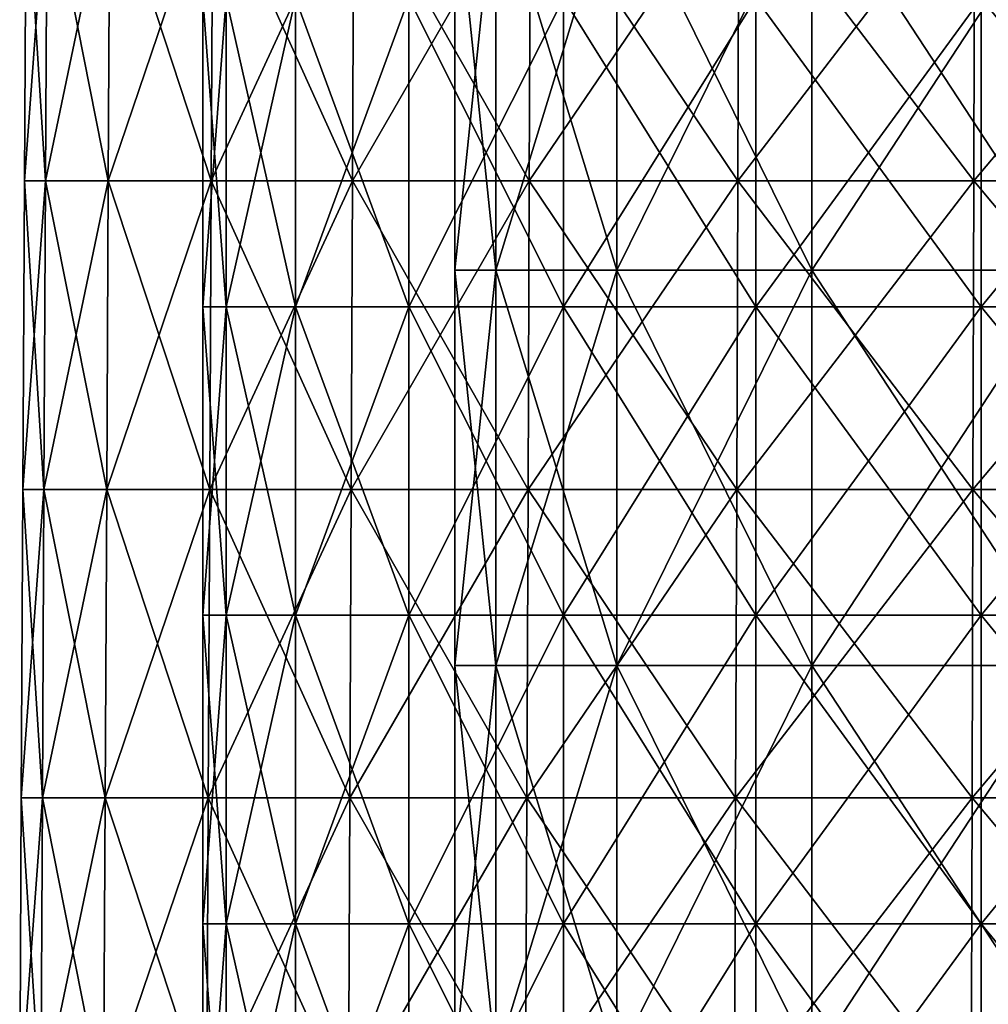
# Model space of a CAD drawing. Extents: x -65 to 803, y -691 to 80.
# Tile 107 of 256: x -49 to -26, y 29 to 52. Entities that reach past the tile are written whole.
import ezdxf

# ---------------------------------------------------------------- set-up
doc = ezdxf.new("R2010")
doc.units = 0
doc.header["$LTSCALE"] = 101.851852
for name, color, linetype in [('402', 7, 'CONTINUOUS'), ('408', 7, 'CONTINUOUS'), ('597', 7, 'CONTINUOUS')]:
    doc.layers.add(name, color=color, linetype=linetype)

msp = doc.modelspace()

# ---------------------------------------------------------------- linework, layer by layer
at = {"layer": '402', "color": 7, "linetype": 'CONTINUOUS'}
for points in [[(-44.446, 52.653, -7.04), (-45, 52.653), (-44.446, 45.298, -7.04), (-44.446, 52.653, -7.04)], [(-45, 52.653), (-44.446, 52.653, 7.04), (-45, 45.298), (-45, 52.653)], [(-44.446, 45.298, -7.04), (-45, 52.653), (-45, 45.298), (-44.446, 45.298, -7.04)], [(-45, 45.298), (-44.446, 52.653, 7.04), (-44.446, 45.298, 7.04), (-45, 45.298)], [(-42.798, 52.653, -13.906), (-44.446, 52.653, -7.04), (-42.798, 45.298, -13.906), (-42.798, 52.653, -13.906)], [(-42.798, 45.298, -13.906), (-44.446, 52.653, -7.04), (-44.446, 45.298, -7.04), (-42.798, 45.298, -13.906)], [(-44.446, 52.653, 7.04), (-42.798, 52.653, 13.906), (-44.446, 45.298, 7.04), (-44.446, 52.653, 7.04)], [(-44.446, 45.298, 7.04), (-42.798, 52.653, 13.906), (-42.798, 45.298, 13.906), (-44.446, 45.298, 7.04)], [(-40.095, 52.653, -20.43), (-42.798, 52.653, -13.906), (-40.095, 45.298, -20.43), (-40.095, 52.653, -20.43)], [(-40.095, 45.298, -20.43), (-42.798, 52.653, -13.906), (-42.798, 45.298, -13.906), (-40.095, 45.298, -20.43)], [(-42.798, 52.653, 13.906), (-40.095, 52.653, 20.43), (-42.798, 45.298, 13.906), (-42.798, 52.653, 13.906)], [(-42.798, 45.298, 13.906), (-40.095, 52.653, 20.43), (-40.095, 45.298, 20.43), (-42.798, 45.298, 13.906)], [(-36.406, 52.653, -26.45), (-40.095, 52.653, -20.43), (-36.406, 45.298, -26.45), (-36.406, 52.653, -26.45)], [(-36.406, 45.298, -26.45), (-40.095, 52.653, -20.43), (-40.095, 45.298, -20.43), (-36.406, 45.298, -26.45)], [(-40.095, 52.653, 20.43), (-36.406, 52.653, 26.45), (-40.095, 45.298, 20.43), (-40.095, 52.653, 20.43)], [(-40.095, 45.298, 20.43), (-36.406, 52.653, 26.45), (-36.406, 45.298, 26.45), (-40.095, 45.298, 20.43)], [(-31.82, 52.653, -31.82), (-36.406, 52.653, -26.45), (-31.82, 45.298, -31.82), (-31.82, 52.653, -31.82)], [(-31.82, 45.298, -31.82), (-36.406, 52.653, -26.45), (-36.406, 45.298, -26.45), (-31.82, 45.298, -31.82)], [(-36.406, 52.653, 26.45), (-31.82, 52.653, 31.82), (-36.406, 45.298, 26.45), (-36.406, 52.653, 26.45)], [(-36.406, 45.298, 26.45), (-31.82, 52.653, 31.82), (-31.82, 45.298, 31.82), (-36.406, 45.298, 26.45)], [(-26.45, 52.653, -36.406), (-31.82, 52.653, -31.82), (-26.45, 45.298, -36.406), (-26.45, 52.653, -36.406)], [(-26.45, 45.298, -36.406), (-31.82, 52.653, -31.82), (-31.82, 45.298, -31.82), (-26.45, 45.298, -36.406)], [(-31.82, 52.653, 31.82), (-26.45, 52.653, 36.406), (-31.82, 45.298, 31.82), (-31.82, 52.653, 31.82)], [(-31.82, 45.298, 31.82), (-26.45, 52.653, 36.406), (-26.45, 45.298, 36.406), (-31.82, 45.298, 31.82)], [(-20.43, 52.653, -40.095), (-26.45, 52.653, -36.406), (-20.43, 45.298, -40.095), (-20.43, 52.653, -40.095)], [(-20.43, 45.298, -40.095), (-26.45, 52.653, -36.406), (-26.45, 45.298, -36.406), (-20.43, 45.298, -40.095)], [(-26.45, 52.653, 36.406), (-20.43, 52.653, 40.095), (-26.45, 45.298, 36.406), (-26.45, 52.653, 36.406)], [(-26.45, 45.298, 36.406), (-20.43, 52.653, 40.095), (-20.43, 45.298, 40.095), (-26.45, 45.298, 36.406)], [(-44.446, 45.298, -7.04), (-45, 45.298), (-44.446, 37.943, -7.04), (-44.446, 45.298, -7.04)], [(-45, 45.298), (-44.446, 45.298, 7.04), (-45, 37.943), (-45, 45.298)], [(-44.446, 37.943, -7.04), (-45, 45.298), (-45, 37.943), (-44.446, 37.943, -7.04)], [(-45, 37.943), (-44.446, 45.298, 7.04), (-44.446, 37.943, 7.04), (-45, 37.943)], [(-42.798, 45.298, -13.906), (-44.446, 45.298, -7.04), (-42.798, 37.943, -13.906), (-42.798, 45.298, -13.906)], [(-42.798, 37.943, -13.906), (-44.446, 45.298, -7.04), (-44.446, 37.943, -7.04), (-42.798, 37.943, -13.906)], [(-44.446, 45.298, 7.04), (-42.798, 45.298, 13.906), (-44.446, 37.943, 7.04), (-44.446, 45.298, 7.04)], [(-44.446, 37.943, 7.04), (-42.798, 45.298, 13.906), (-42.798, 37.943, 13.906), (-44.446, 37.943, 7.04)], [(-40.095, 45.298, -20.43), (-42.798, 45.298, -13.906), (-40.095, 37.943, -20.43), (-40.095, 45.298, -20.43)], [(-40.095, 37.943, -20.43), (-42.798, 45.298, -13.906), (-42.798, 37.943, -13.906), (-40.095, 37.943, -20.43)], [(-42.798, 45.298, 13.906), (-40.095, 45.298, 20.43), (-42.798, 37.943, 13.906), (-42.798, 45.298, 13.906)], [(-42.798, 37.943, 13.906), (-40.095, 45.298, 20.43), (-40.095, 37.943, 20.43), (-42.798, 37.943, 13.906)], [(-36.406, 45.298, -26.45), (-40.095, 45.298, -20.43), (-36.406, 37.943, -26.45), (-36.406, 45.298, -26.45)], [(-36.406, 37.943, -26.45), (-40.095, 45.298, -20.43), (-40.095, 37.943, -20.43), (-36.406, 37.943, -26.45)], [(-40.095, 45.298, 20.43), (-36.406, 45.298, 26.45), (-40.095, 37.943, 20.43), (-40.095, 45.298, 20.43)], [(-40.095, 37.943, 20.43), (-36.406, 45.298, 26.45), (-36.406, 37.943, 26.45), (-40.095, 37.943, 20.43)], [(-31.82, 45.298, -31.82), (-36.406, 45.298, -26.45), (-31.82, 37.943, -31.82), (-31.82, 45.298, -31.82)], [(-31.82, 37.943, -31.82), (-36.406, 45.298, -26.45), (-36.406, 37.943, -26.45), (-31.82, 37.943, -31.82)], [(-36.406, 45.298, 26.45), (-31.82, 45.298, 31.82), (-36.406, 37.943, 26.45), (-36.406, 45.298, 26.45)], [(-36.406, 37.943, 26.45), (-31.82, 45.298, 31.82), (-31.82, 37.943, 31.82), (-36.406, 37.943, 26.45)], [(-26.45, 45.298, -36.406), (-31.82, 45.298, -31.82), (-26.45, 37.943, -36.406), (-26.45, 45.298, -36.406)], [(-26.45, 37.943, -36.406), (-31.82, 45.298, -31.82), (-31.82, 37.943, -31.82), (-26.45, 37.943, -36.406)], [(-31.82, 45.298, 31.82), (-26.45, 45.298, 36.406), (-31.82, 37.943, 31.82), (-31.82, 45.298, 31.82)], [(-31.82, 37.943, 31.82), (-26.45, 45.298, 36.406), (-26.45, 37.943, 36.406), (-31.82, 37.943, 31.82)], [(-20.43, 45.298, -40.095), (-26.45, 45.298, -36.406), (-20.43, 37.943, -40.095), (-20.43, 45.298, -40.095)], [(-20.43, 37.943, -40.095), (-26.45, 45.298, -36.406), (-26.45, 37.943, -36.406), (-20.43, 37.943, -40.095)], [(-26.45, 45.298, 36.406), (-20.43, 45.298, 40.095), (-26.45, 37.943, 36.406), (-26.45, 45.298, 36.406)], [(-26.45, 37.943, 36.406), (-20.43, 45.298, 40.095), (-20.43, 37.943, 40.095), (-26.45, 37.943, 36.406)], [(-44.446, 37.943, -7.04), (-45, 37.943), (-44.446, 30.588, -7.04), (-44.446, 37.943, -7.04)], [(-45, 37.943), (-44.446, 37.943, 7.04), (-45, 30.588), (-45, 37.943)], [(-44.446, 30.588, -7.04), (-45, 37.943), (-45, 30.588), (-44.446, 30.588, -7.04)], [(-45, 30.588), (-44.446, 37.943, 7.04), (-44.446, 30.588, 7.04), (-45, 30.588)], [(-42.798, 37.943, -13.906), (-44.446, 37.943, -7.04), (-42.798, 30.588, -13.906), (-42.798, 37.943, -13.906)], [(-42.798, 30.588, -13.906), (-44.446, 37.943, -7.04), (-44.446, 30.588, -7.04), (-42.798, 30.588, -13.906)], [(-44.446, 37.943, 7.04), (-42.798, 37.943, 13.906), (-44.446, 30.588, 7.04), (-44.446, 37.943, 7.04)], [(-44.446, 30.588, 7.04), (-42.798, 37.943, 13.906), (-42.798, 30.588, 13.906), (-44.446, 30.588, 7.04)], [(-40.095, 37.943, -20.43), (-42.798, 37.943, -13.906), (-40.095, 30.588, -20.43), (-40.095, 37.943, -20.43)], [(-40.095, 30.588, -20.43), (-42.798, 37.943, -13.906), (-42.798, 30.588, -13.906), (-40.095, 30.588, -20.43)], [(-42.798, 37.943, 13.906), (-40.095, 37.943, 20.43), (-42.798, 30.588, 13.906), (-42.798, 37.943, 13.906)], [(-42.798, 30.588, 13.906), (-40.095, 37.943, 20.43), (-40.095, 30.588, 20.43), (-42.798, 30.588, 13.906)], [(-36.406, 37.943, -26.45), (-40.095, 37.943, -20.43), (-36.406, 30.588, -26.45), (-36.406, 37.943, -26.45)], [(-36.406, 30.588, -26.45), (-40.095, 37.943, -20.43), (-40.095, 30.588, -20.43), (-36.406, 30.588, -26.45)], [(-40.095, 37.943, 20.43), (-36.406, 37.943, 26.45), (-40.095, 30.588, 20.43), (-40.095, 37.943, 20.43)], [(-40.095, 30.588, 20.43), (-36.406, 37.943, 26.45), (-36.406, 30.588, 26.45), (-40.095, 30.588, 20.43)], [(-31.82, 37.943, -31.82), (-36.406, 37.943, -26.45), (-31.82, 30.588, -31.82), (-31.82, 37.943, -31.82)], [(-31.82, 30.588, -31.82), (-36.406, 37.943, -26.45), (-36.406, 30.588, -26.45), (-31.82, 30.588, -31.82)], [(-36.406, 37.943, 26.45), (-31.82, 37.943, 31.82), (-36.406, 30.588, 26.45), (-36.406, 37.943, 26.45)], [(-36.406, 30.588, 26.45), (-31.82, 37.943, 31.82), (-31.82, 30.588, 31.82), (-36.406, 30.588, 26.45)], [(-26.45, 37.943, -36.406), (-31.82, 37.943, -31.82), (-26.45, 30.588, -36.406), (-26.45, 37.943, -36.406)], [(-26.45, 30.588, -36.406), (-31.82, 37.943, -31.82), (-31.82, 30.588, -31.82), (-26.45, 30.588, -36.406)], [(-31.82, 37.943, 31.82), (-26.45, 37.943, 36.406), (-31.82, 30.588, 31.82), (-31.82, 37.943, 31.82)], [(-31.82, 30.588, 31.82), (-26.45, 37.943, 36.406), (-26.45, 30.588, 36.406), (-31.82, 30.588, 31.82)], [(-20.43, 37.943, -40.095), (-26.45, 37.943, -36.406), (-20.43, 30.588, -40.095), (-20.43, 37.943, -40.095)], [(-20.43, 30.588, -40.095), (-26.45, 37.943, -36.406), (-26.45, 30.588, -36.406), (-20.43, 30.588, -40.095)], [(-26.45, 37.943, 36.406), (-20.43, 37.943, 40.095), (-26.45, 30.588, 36.406), (-26.45, 37.943, 36.406)], [(-26.45, 30.588, 36.406), (-20.43, 37.943, 40.095), (-20.43, 30.588, 40.095), (-26.45, 30.588, 36.406)], [(-44.446, 30.588, -7.04), (-45, 30.588), (-44.446, 23.233, -7.04), (-44.446, 30.588, -7.04)], [(-45, 30.588), (-44.446, 30.588, 7.04), (-45, 23.233), (-45, 30.588)], [(-44.446, 23.233, -7.04), (-45, 30.588), (-45, 23.233), (-44.446, 23.233, -7.04)], [(-45, 23.233), (-44.446, 30.588, 7.04), (-44.446, 23.233, 7.04), (-45, 23.233)], [(-42.798, 30.588, -13.906), (-44.446, 30.588, -7.04), (-42.798, 23.233, -13.906), (-42.798, 30.588, -13.906)], [(-42.798, 23.233, -13.906), (-44.446, 30.588, -7.04), (-44.446, 23.233, -7.04), (-42.798, 23.233, -13.906)], [(-44.446, 30.588, 7.04), (-42.798, 30.588, 13.906), (-44.446, 23.233, 7.04), (-44.446, 30.588, 7.04)], [(-44.446, 23.233, 7.04), (-42.798, 30.588, 13.906), (-42.798, 23.233, 13.906), (-44.446, 23.233, 7.04)], [(-40.095, 30.588, -20.43), (-42.798, 30.588, -13.906), (-40.095, 23.233, -20.43), (-40.095, 30.588, -20.43)], [(-40.095, 23.233, -20.43), (-42.798, 30.588, -13.906), (-42.798, 23.233, -13.906), (-40.095, 23.233, -20.43)], [(-42.798, 30.588, 13.906), (-40.095, 30.588, 20.43), (-42.798, 23.233, 13.906), (-42.798, 30.588, 13.906)], [(-42.798, 23.233, 13.906), (-40.095, 30.588, 20.43), (-40.095, 23.233, 20.43), (-42.798, 23.233, 13.906)], [(-36.406, 30.588, -26.45), (-40.095, 30.588, -20.43), (-36.406, 23.233, -26.45), (-36.406, 30.588, -26.45)], [(-36.406, 23.233, -26.45), (-40.095, 30.588, -20.43), (-40.095, 23.233, -20.43), (-36.406, 23.233, -26.45)], [(-40.095, 30.588, 20.43), (-36.406, 30.588, 26.45), (-40.095, 23.233, 20.43), (-40.095, 30.588, 20.43)], [(-40.095, 23.233, 20.43), (-36.406, 30.588, 26.45), (-36.406, 23.233, 26.45), (-40.095, 23.233, 20.43)], [(-31.82, 30.588, -31.82), (-36.406, 30.588, -26.45), (-31.82, 23.233, -31.82), (-31.82, 30.588, -31.82)], [(-31.82, 23.233, -31.82), (-36.406, 30.588, -26.45), (-36.406, 23.233, -26.45), (-31.82, 23.233, -31.82)], [(-36.406, 30.588, 26.45), (-31.82, 30.588, 31.82), (-36.406, 23.233, 26.45), (-36.406, 30.588, 26.45)], [(-36.406, 23.233, 26.45), (-31.82, 30.588, 31.82), (-31.82, 23.233, 31.82), (-36.406, 23.233, 26.45)], [(-26.45, 30.588, -36.406), (-31.82, 30.588, -31.82), (-26.45, 23.233, -36.406), (-26.45, 30.588, -36.406)], [(-26.45, 23.233, -36.406), (-31.82, 30.588, -31.82), (-31.82, 23.233, -31.82), (-26.45, 23.233, -36.406)], [(-31.82, 30.588, 31.82), (-26.45, 30.588, 36.406), (-31.82, 23.233, 31.82), (-31.82, 30.588, 31.82)], [(-31.82, 23.233, 31.82), (-26.45, 30.588, 36.406), (-26.45, 23.233, 36.406), (-31.82, 23.233, 31.82)], [(-20.43, 30.588, -40.095), (-26.45, 30.588, -36.406), (-20.43, 23.233, -40.095), (-20.43, 30.588, -40.095)], [(-20.43, 23.233, -40.095), (-26.45, 30.588, -36.406), (-26.45, 23.233, -36.406), (-20.43, 23.233, -40.095)], [(-26.45, 30.588, 36.406), (-20.43, 30.588, 40.095), (-26.45, 23.233, 36.406), (-26.45, 30.588, 36.406)], [(-26.45, 23.233, 36.406), (-20.43, 30.588, 40.095), (-20.43, 23.233, 40.095), (-26.45, 23.233, 36.406)]]:
    msp.add_3dface(points, dxfattribs=at)
at = {"layer": '408', "color": 7, "linetype": 'CONTINUOUS'}
for points in [[(-49.214, 55.653), (-48.713, 55.653, -7.004), (-49.252, 48.298), (-49.214, 55.653)], [(-48.751, 48.298, 7.009), (-49.214, 55.653), (-49.252, 48.298), (-48.751, 48.298, 7.009)], [(-49.252, 48.298), (-48.713, 55.653, -7.004), (-48.751, 48.298, -7.009), (-49.252, 48.298)], [(-48.713, 55.653, 7.004), (-49.214, 55.653), (-48.751, 48.298, 7.009), (-48.713, 55.653, 7.004)], [(-47.257, 48.298, 13.876), (-48.713, 55.653, 7.004), (-48.751, 48.298, 7.009), (-47.257, 48.298, 13.876)], [(-48.713, 55.653, -7.004), (-47.22, 55.653, -13.865), (-48.751, 48.298, -7.009), (-48.713, 55.653, -7.004)], [(-48.751, 48.298, -7.009), (-47.22, 55.653, -13.865), (-47.257, 48.298, -13.876), (-48.751, 48.298, -7.009)], [(-47.22, 55.653, 13.865), (-48.713, 55.653, 7.004), (-47.257, 48.298, 13.876), (-47.22, 55.653, 13.865)], [(-44.802, 48.298, 20.46), (-47.22, 55.653, 13.865), (-47.257, 48.298, 13.876), (-44.802, 48.298, 20.46)], [(-47.22, 55.653, -13.865), (-44.766, 55.653, -20.444), (-47.257, 48.298, -13.876), (-47.22, 55.653, -13.865)], [(-47.257, 48.298, -13.876), (-44.766, 55.653, -20.444), (-44.802, 48.298, -20.46), (-47.257, 48.298, -13.876)], [(-44.766, 55.653, 20.444), (-47.22, 55.653, 13.865), (-44.802, 48.298, 20.46), (-44.766, 55.653, 20.444)], [(-41.434, 48.298, 26.628), (-44.766, 55.653, 20.444), (-44.802, 48.298, 20.46), (-41.434, 48.298, 26.628)], [(-44.766, 55.653, -20.444), (-41.401, 55.653, -26.607), (-44.802, 48.298, -20.46), (-44.766, 55.653, -20.444)], [(-44.802, 48.298, -20.46), (-41.401, 55.653, -26.607), (-41.434, 48.298, -26.628), (-44.802, 48.298, -20.46)], [(-41.401, 55.653, 26.607), (-44.766, 55.653, 20.444), (-41.434, 48.298, 26.628), (-41.401, 55.653, 26.607)], [(-37.222, 48.298, 32.253), (-41.401, 55.653, 26.607), (-41.434, 48.298, 26.628), (-37.222, 48.298, 32.253)], [(-41.401, 55.653, -26.607), (-37.193, 55.653, -32.228), (-41.434, 48.298, -26.628), (-41.401, 55.653, -26.607)], [(-41.434, 48.298, -26.628), (-37.193, 55.653, -32.228), (-37.222, 48.298, -32.253), (-41.434, 48.298, -26.628)], [(-37.193, 55.653, 32.228), (-41.401, 55.653, 26.607), (-37.222, 48.298, 32.253), (-37.193, 55.653, 32.228)], [(-32.253, 48.298, 37.222), (-37.193, 55.653, 32.228), (-37.222, 48.298, 32.253), (-32.253, 48.298, 37.222)], [(-37.193, 55.653, -32.228), (-32.228, 55.653, -37.193), (-37.222, 48.298, -32.253), (-37.193, 55.653, -32.228)], [(-37.222, 48.298, -32.253), (-32.228, 55.653, -37.193), (-32.253, 48.298, -37.222), (-37.222, 48.298, -32.253)], [(-32.228, 55.653, 37.193), (-37.193, 55.653, 32.228), (-32.253, 48.298, 37.222), (-32.228, 55.653, 37.193)], [(-26.628, 48.298, 41.434), (-32.228, 55.653, 37.193), (-32.253, 48.298, 37.222), (-26.628, 48.298, 41.434)], [(-32.228, 55.653, -37.193), (-26.607, 55.653, -41.401), (-32.253, 48.298, -37.222), (-32.228, 55.653, -37.193)], [(-32.253, 48.298, -37.222), (-26.607, 55.653, -41.401), (-26.628, 48.298, -41.434), (-32.253, 48.298, -37.222)], [(-26.607, 55.653, 41.401), (-32.228, 55.653, 37.193), (-26.628, 48.298, 41.434), (-26.607, 55.653, 41.401)], [(-20.46, 48.298, 44.802), (-26.607, 55.653, 41.401), (-26.628, 48.298, 41.434), (-20.46, 48.298, 44.802)], [(-26.607, 55.653, -41.401), (-20.444, 55.653, -44.766), (-26.628, 48.298, -41.434), (-26.607, 55.653, -41.401)], [(-26.628, 48.298, -41.434), (-20.444, 55.653, -44.766), (-20.46, 48.298, -44.802), (-26.628, 48.298, -41.434)], [(-20.444, 55.653, 44.766), (-26.607, 55.653, 41.401), (-20.46, 48.298, 44.802), (-20.444, 55.653, 44.766)], [(-49.252, 48.298), (-48.751, 48.298, -7.009), (-49.291, 40.943), (-49.252, 48.298)], [(-48.789, 40.943, 7.015), (-49.252, 48.298), (-49.291, 40.943), (-48.789, 40.943, 7.015)], [(-49.291, 40.943), (-48.751, 48.298, -7.009), (-48.789, 40.943, -7.015), (-49.291, 40.943)], [(-48.751, 48.298, 7.009), (-49.252, 48.298), (-48.789, 40.943, 7.015), (-48.751, 48.298, 7.009)], [(-47.294, 40.943, 13.887), (-48.751, 48.298, 7.009), (-48.789, 40.943, 7.015), (-47.294, 40.943, 13.887)], [(-48.751, 48.298, -7.009), (-47.257, 48.298, -13.876), (-48.789, 40.943, -7.015), (-48.751, 48.298, -7.009)], [(-48.789, 40.943, -7.015), (-47.257, 48.298, -13.876), (-47.294, 40.943, -13.887), (-48.789, 40.943, -7.015)], [(-47.257, 48.298, 13.876), (-48.751, 48.298, 7.009), (-47.294, 40.943, 13.887), (-47.257, 48.298, 13.876)], [(-44.837, 40.943, 20.476), (-47.257, 48.298, 13.876), (-47.294, 40.943, 13.887), (-44.837, 40.943, 20.476)], [(-47.257, 48.298, -13.876), (-44.802, 48.298, -20.46), (-47.294, 40.943, -13.887), (-47.257, 48.298, -13.876)], [(-47.294, 40.943, -13.887), (-44.802, 48.298, -20.46), (-44.837, 40.943, -20.476), (-47.294, 40.943, -13.887)], [(-44.802, 48.298, 20.46), (-47.257, 48.298, 13.876), (-44.837, 40.943, 20.476), (-44.802, 48.298, 20.46)], [(-41.466, 40.943, 26.649), (-44.802, 48.298, 20.46), (-44.837, 40.943, 20.476), (-41.466, 40.943, 26.649)], [(-44.802, 48.298, -20.46), (-41.434, 48.298, -26.628), (-44.837, 40.943, -20.476), (-44.802, 48.298, -20.46)], [(-44.837, 40.943, -20.476), (-41.434, 48.298, -26.628), (-41.466, 40.943, -26.649), (-44.837, 40.943, -20.476)], [(-41.434, 48.298, 26.628), (-44.802, 48.298, 20.46), (-41.466, 40.943, 26.649), (-41.434, 48.298, 26.628)], [(-37.252, 40.943, 32.279), (-41.434, 48.298, 26.628), (-41.466, 40.943, 26.649), (-37.252, 40.943, 32.279)], [(-41.434, 48.298, -26.628), (-37.222, 48.298, -32.253), (-41.466, 40.943, -26.649), (-41.434, 48.298, -26.628)], [(-41.466, 40.943, -26.649), (-37.222, 48.298, -32.253), (-37.252, 40.943, -32.279), (-41.466, 40.943, -26.649)], [(-37.222, 48.298, 32.253), (-41.434, 48.298, 26.628), (-37.252, 40.943, 32.279), (-37.222, 48.298, 32.253)], [(-32.279, 40.943, 37.252), (-37.222, 48.298, 32.253), (-37.252, 40.943, 32.279), (-32.279, 40.943, 37.252)], [(-37.222, 48.298, -32.253), (-32.253, 48.298, -37.222), (-37.252, 40.943, -32.279), (-37.222, 48.298, -32.253)], [(-37.252, 40.943, -32.279), (-32.253, 48.298, -37.222), (-32.279, 40.943, -37.252), (-37.252, 40.943, -32.279)], [(-32.253, 48.298, 37.222), (-37.222, 48.298, 32.253), (-32.279, 40.943, 37.252), (-32.253, 48.298, 37.222)], [(-26.649, 40.943, 41.466), (-32.253, 48.298, 37.222), (-32.279, 40.943, 37.252), (-26.649, 40.943, 41.466)], [(-32.253, 48.298, -37.222), (-26.628, 48.298, -41.434), (-32.279, 40.943, -37.252), (-32.253, 48.298, -37.222)], [(-32.279, 40.943, -37.252), (-26.628, 48.298, -41.434), (-26.649, 40.943, -41.466), (-32.279, 40.943, -37.252)], [(-26.628, 48.298, 41.434), (-32.253, 48.298, 37.222), (-26.649, 40.943, 41.466), (-26.628, 48.298, 41.434)], [(-20.476, 40.943, 44.837), (-26.628, 48.298, 41.434), (-26.649, 40.943, 41.466), (-20.476, 40.943, 44.837)], [(-26.628, 48.298, -41.434), (-20.46, 48.298, -44.802), (-26.649, 40.943, -41.466), (-26.628, 48.298, -41.434)], [(-26.649, 40.943, -41.466), (-20.46, 48.298, -44.802), (-20.476, 40.943, -44.837), (-26.649, 40.943, -41.466)], [(-20.46, 48.298, 44.802), (-26.628, 48.298, 41.434), (-20.476, 40.943, 44.837), (-20.46, 48.298, 44.802)], [(-49.291, 40.943), (-48.789, 40.943, -7.015), (-49.329, 33.589), (-49.291, 40.943)], [(-48.827, 33.589, 7.02), (-49.291, 40.943), (-49.329, 33.589), (-48.827, 33.589, 7.02)], [(-49.329, 33.589), (-48.789, 40.943, -7.015), (-48.827, 33.589, -7.02), (-49.329, 33.589)], [(-48.789, 40.943, 7.015), (-49.291, 40.943), (-48.827, 33.589, 7.02), (-48.789, 40.943, 7.015)], [(-47.331, 33.589, 13.898), (-48.789, 40.943, 7.015), (-48.827, 33.589, 7.02), (-47.331, 33.589, 13.898)], [(-48.789, 40.943, -7.015), (-47.294, 40.943, -13.887), (-48.827, 33.589, -7.02), (-48.789, 40.943, -7.015)], [(-48.827, 33.589, -7.02), (-47.294, 40.943, -13.887), (-47.331, 33.589, -13.898), (-48.827, 33.589, -7.02)], [(-47.294, 40.943, 13.887), (-48.789, 40.943, 7.015), (-47.331, 33.589, 13.898), (-47.294, 40.943, 13.887)], [(-44.872, 33.589, 20.492), (-47.294, 40.943, 13.887), (-47.331, 33.589, 13.898), (-44.872, 33.589, 20.492)], [(-47.294, 40.943, -13.887), (-44.837, 40.943, -20.476), (-47.331, 33.589, -13.898), (-47.294, 40.943, -13.887)], [(-47.331, 33.589, -13.898), (-44.837, 40.943, -20.476), (-44.872, 33.589, -20.492), (-47.331, 33.589, -13.898)], [(-44.837, 40.943, 20.476), (-47.294, 40.943, 13.887), (-44.872, 33.589, 20.492), (-44.837, 40.943, 20.476)], [(-41.499, 33.589, 26.669), (-44.837, 40.943, 20.476), (-44.872, 33.589, 20.492), (-41.499, 33.589, 26.669)], [(-44.837, 40.943, -20.476), (-41.466, 40.943, -26.649), (-44.872, 33.589, -20.492), (-44.837, 40.943, -20.476)], [(-44.872, 33.589, -20.492), (-41.466, 40.943, -26.649), (-41.499, 33.589, -26.669), (-44.872, 33.589, -20.492)], [(-41.466, 40.943, 26.649), (-44.837, 40.943, 20.476), (-41.499, 33.589, 26.669), (-41.466, 40.943, 26.649)], [(-37.281, 33.589, 32.304), (-41.466, 40.943, 26.649), (-41.499, 33.589, 26.669), (-37.281, 33.589, 32.304)], [(-41.466, 40.943, -26.649), (-37.252, 40.943, -32.279), (-41.499, 33.589, -26.669), (-41.466, 40.943, -26.649)], [(-41.499, 33.589, -26.669), (-37.252, 40.943, -32.279), (-37.281, 33.589, -32.304), (-41.499, 33.589, -26.669)], [(-37.252, 40.943, 32.279), (-41.466, 40.943, 26.649), (-37.281, 33.589, 32.304), (-37.252, 40.943, 32.279)], [(-32.304, 33.589, 37.281), (-37.252, 40.943, 32.279), (-37.281, 33.589, 32.304), (-32.304, 33.589, 37.281)], [(-37.252, 40.943, -32.279), (-32.279, 40.943, -37.252), (-37.281, 33.589, -32.304), (-37.252, 40.943, -32.279)], [(-37.281, 33.589, -32.304), (-32.279, 40.943, -37.252), (-32.304, 33.589, -37.281), (-37.281, 33.589, -32.304)], [(-32.279, 40.943, 37.252), (-37.252, 40.943, 32.279), (-32.304, 33.589, 37.281), (-32.279, 40.943, 37.252)], [(-26.669, 33.589, 41.499), (-32.279, 40.943, 37.252), (-32.304, 33.589, 37.281), (-26.669, 33.589, 41.499)], [(-32.279, 40.943, -37.252), (-26.649, 40.943, -41.466), (-32.304, 33.589, -37.281), (-32.279, 40.943, -37.252)], [(-32.304, 33.589, -37.281), (-26.649, 40.943, -41.466), (-26.669, 33.589, -41.499), (-32.304, 33.589, -37.281)], [(-26.649, 40.943, 41.466), (-32.279, 40.943, 37.252), (-26.669, 33.589, 41.499), (-26.649, 40.943, 41.466)], [(-20.492, 33.589, 44.872), (-26.649, 40.943, 41.466), (-26.669, 33.589, 41.499), (-20.492, 33.589, 44.872)], [(-26.649, 40.943, -41.466), (-20.476, 40.943, -44.837), (-26.669, 33.589, -41.499), (-26.649, 40.943, -41.466)], [(-26.669, 33.589, -41.499), (-20.476, 40.943, -44.837), (-20.492, 33.589, -44.872), (-26.669, 33.589, -41.499)], [(-20.476, 40.943, 44.837), (-26.649, 40.943, 41.466), (-20.492, 33.589, 44.872), (-20.476, 40.943, 44.837)], [(-49.329, 33.589), (-48.827, 33.589, -7.02), (-49.368, 26.234), (-49.329, 33.589)], [(-48.865, 26.234, 7.026), (-49.329, 33.589), (-49.368, 26.234), (-48.865, 26.234, 7.026)], [(-49.368, 26.234), (-48.827, 33.589, -7.02), (-48.865, 26.234, -7.026), (-49.368, 26.234)], [(-48.827, 33.589, 7.02), (-49.329, 33.589), (-48.865, 26.234, 7.026), (-48.827, 33.589, 7.02)], [(-47.368, 26.234, 13.909), (-48.827, 33.589, 7.02), (-48.865, 26.234, 7.026), (-47.368, 26.234, 13.909)], [(-48.827, 33.589, -7.02), (-47.331, 33.589, -13.898), (-48.865, 26.234, -7.026), (-48.827, 33.589, -7.02)], [(-48.865, 26.234, -7.026), (-47.331, 33.589, -13.898), (-47.368, 26.234, -13.909), (-48.865, 26.234, -7.026)], [(-47.331, 33.589, 13.898), (-48.827, 33.589, 7.02), (-47.368, 26.234, 13.909), (-47.331, 33.589, 13.898)], [(-44.907, 26.234, 20.508), (-47.331, 33.589, 13.898), (-47.368, 26.234, 13.909), (-44.907, 26.234, 20.508)], [(-47.331, 33.589, -13.898), (-44.872, 33.589, -20.492), (-47.368, 26.234, -13.909), (-47.331, 33.589, -13.898)], [(-47.368, 26.234, -13.909), (-44.872, 33.589, -20.492), (-44.907, 26.234, -20.508), (-47.368, 26.234, -13.909)], [(-44.872, 33.589, 20.492), (-47.331, 33.589, 13.898), (-44.907, 26.234, 20.508), (-44.872, 33.589, 20.492)], [(-41.531, 26.234, 26.69), (-44.872, 33.589, 20.492), (-44.907, 26.234, 20.508), (-41.531, 26.234, 26.69)], [(-44.872, 33.589, -20.492), (-41.499, 33.589, -26.669), (-44.907, 26.234, -20.508), (-44.872, 33.589, -20.492)], [(-44.907, 26.234, -20.508), (-41.499, 33.589, -26.669), (-41.531, 26.234, -26.69), (-44.907, 26.234, -20.508)], [(-41.499, 33.589, 26.669), (-44.872, 33.589, 20.492), (-41.531, 26.234, 26.69), (-41.499, 33.589, 26.669)], [(-37.31, 26.234, 32.329), (-41.499, 33.589, 26.669), (-41.531, 26.234, 26.69), (-37.31, 26.234, 32.329)], [(-41.499, 33.589, -26.669), (-37.281, 33.589, -32.304), (-41.531, 26.234, -26.69), (-41.499, 33.589, -26.669)], [(-41.531, 26.234, -26.69), (-37.281, 33.589, -32.304), (-37.31, 26.234, -32.329), (-41.531, 26.234, -26.69)], [(-37.281, 33.589, 32.304), (-41.499, 33.589, 26.669), (-37.31, 26.234, 32.329), (-37.281, 33.589, 32.304)], [(-32.329, 26.234, 37.31), (-37.281, 33.589, 32.304), (-37.31, 26.234, 32.329), (-32.329, 26.234, 37.31)], [(-37.281, 33.589, -32.304), (-32.304, 33.589, -37.281), (-37.31, 26.234, -32.329), (-37.281, 33.589, -32.304)], [(-37.31, 26.234, -32.329), (-32.304, 33.589, -37.281), (-32.329, 26.234, -37.31), (-37.31, 26.234, -32.329)], [(-32.304, 33.589, 37.281), (-37.281, 33.589, 32.304), (-32.329, 26.234, 37.31), (-32.304, 33.589, 37.281)], [(-26.69, 26.234, 41.531), (-32.304, 33.589, 37.281), (-32.329, 26.234, 37.31), (-26.69, 26.234, 41.531)], [(-32.304, 33.589, -37.281), (-26.669, 33.589, -41.499), (-32.329, 26.234, -37.31), (-32.304, 33.589, -37.281)], [(-32.329, 26.234, -37.31), (-26.669, 33.589, -41.499), (-26.69, 26.234, -41.531), (-32.329, 26.234, -37.31)], [(-26.669, 33.589, 41.499), (-32.304, 33.589, 37.281), (-26.69, 26.234, 41.531), (-26.669, 33.589, 41.499)], [(-20.508, 26.234, 44.907), (-26.669, 33.589, 41.499), (-26.69, 26.234, 41.531), (-20.508, 26.234, 44.907)], [(-26.669, 33.589, -41.499), (-20.492, 33.589, -44.872), (-26.69, 26.234, -41.531), (-26.669, 33.589, -41.499)], [(-26.69, 26.234, -41.531), (-20.492, 33.589, -44.872), (-20.508, 26.234, -44.907), (-26.69, 26.234, -41.531)], [(-20.492, 33.589, 44.872), (-26.669, 33.589, 41.499), (-20.508, 26.234, 44.907), (-20.492, 33.589, 44.872)]]:
    msp.add_3dface(points, dxfattribs=at)
at = {"layer": '597', "linetype": 'CONTINUOUS'}
for points in [[(-38.022, 46.169, -8.678), (-39, 46.169), (-38.022, 55.593, -8.678), (-38.022, 46.169, -8.678)], [(-39, 46.169), (-38.022, 46.169, 8.678), (-39, 55.593), (-39, 46.169)], [(-38.022, 55.593, -8.678), (-39, 46.169), (-39, 55.593), (-38.022, 55.593, -8.678)], [(-39, 55.593), (-38.022, 46.169, 8.678), (-38.022, 55.593, 8.678), (-39, 55.593)], [(-35.138, 46.169, -16.921), (-38.022, 46.169, -8.678), (-35.138, 55.593, -16.921), (-35.138, 46.169, -16.921)], [(-35.138, 55.593, -16.921), (-38.022, 46.169, -8.678), (-38.022, 55.593, -8.678), (-35.138, 55.593, -16.921)], [(-38.022, 46.169, 8.678), (-35.138, 46.169, 16.921), (-38.022, 55.593, 8.678), (-38.022, 46.169, 8.678)], [(-38.022, 55.593, 8.678), (-35.138, 46.169, 16.921), (-35.138, 55.593, 16.921), (-38.022, 55.593, 8.678)], [(-30.491, 46.169, -24.316), (-35.138, 46.169, -16.921), (-30.491, 55.593, -24.316), (-30.491, 46.169, -24.316)], [(-30.491, 55.593, -24.316), (-35.138, 46.169, -16.921), (-35.138, 55.593, -16.921), (-30.491, 55.593, -24.316)], [(-35.138, 46.169, 16.921), (-30.491, 46.169, 24.316), (-35.138, 55.593, 16.921), (-35.138, 46.169, 16.921)], [(-35.138, 55.593, 16.921), (-30.491, 46.169, 24.316), (-30.491, 55.593, 24.316), (-35.138, 55.593, 16.921)], [(-24.316, 46.169, -30.491), (-30.491, 46.169, -24.316), (-24.316, 55.593, -30.491), (-24.316, 46.169, -30.491)], [(-24.316, 55.593, -30.491), (-30.491, 46.169, -24.316), (-30.491, 55.593, -24.316), (-24.316, 55.593, -30.491)], [(-30.491, 46.169, 24.316), (-24.316, 46.169, 30.491), (-30.491, 55.593, 24.316), (-30.491, 46.169, 24.316)], [(-30.491, 55.593, 24.316), (-24.316, 46.169, 30.491), (-24.316, 55.593, 30.491), (-30.491, 55.593, 24.316)], [(-38.022, 36.745, -8.678), (-39, 36.745), (-38.022, 46.169, -8.678), (-38.022, 36.745, -8.678)], [(-39, 36.745), (-38.022, 36.745, 8.678), (-39, 46.169), (-39, 36.745)], [(-38.022, 46.169, -8.678), (-39, 36.745), (-39, 46.169), (-38.022, 46.169, -8.678)], [(-39, 46.169), (-38.022, 36.745, 8.678), (-38.022, 46.169, 8.678), (-39, 46.169)], [(-35.138, 36.745, -16.921), (-38.022, 36.745, -8.678), (-35.138, 46.169, -16.921), (-35.138, 36.745, -16.921)], [(-35.138, 46.169, -16.921), (-38.022, 36.745, -8.678), (-38.022, 46.169, -8.678), (-35.138, 46.169, -16.921)], [(-38.022, 36.745, 8.678), (-35.138, 36.745, 16.921), (-38.022, 46.169, 8.678), (-38.022, 36.745, 8.678)], [(-38.022, 46.169, 8.678), (-35.138, 36.745, 16.921), (-35.138, 46.169, 16.921), (-38.022, 46.169, 8.678)], [(-30.491, 36.745, -24.316), (-35.138, 36.745, -16.921), (-30.491, 46.169, -24.316), (-30.491, 36.745, -24.316)], [(-30.491, 46.169, -24.316), (-35.138, 36.745, -16.921), (-35.138, 46.169, -16.921), (-30.491, 46.169, -24.316)], [(-35.138, 36.745, 16.921), (-30.491, 36.745, 24.316), (-35.138, 46.169, 16.921), (-35.138, 36.745, 16.921)], [(-35.138, 46.169, 16.921), (-30.491, 36.745, 24.316), (-30.491, 46.169, 24.316), (-35.138, 46.169, 16.921)], [(-24.316, 36.745, -30.491), (-30.491, 36.745, -24.316), (-24.316, 46.169, -30.491), (-24.316, 36.745, -30.491)], [(-24.316, 46.169, -30.491), (-30.491, 36.745, -24.316), (-30.491, 46.169, -24.316), (-24.316, 46.169, -30.491)], [(-30.491, 36.745, 24.316), (-24.316, 36.745, 30.491), (-30.491, 46.169, 24.316), (-30.491, 36.745, 24.316)], [(-30.491, 46.169, 24.316), (-24.316, 36.745, 30.491), (-24.316, 46.169, 30.491), (-30.491, 46.169, 24.316)], [(-38.022, 27.321, -8.678), (-39, 27.321), (-38.022, 36.745, -8.678), (-38.022, 27.321, -8.678)], [(-39, 27.321), (-38.022, 27.321, 8.678), (-39, 36.745), (-39, 27.321)], [(-38.022, 36.745, -8.678), (-39, 27.321), (-39, 36.745), (-38.022, 36.745, -8.678)], [(-39, 36.745), (-38.022, 27.321, 8.678), (-38.022, 36.745, 8.678), (-39, 36.745)], [(-35.138, 27.321, -16.921), (-38.022, 27.321, -8.678), (-35.138, 36.745, -16.921), (-35.138, 27.321, -16.921)], [(-35.138, 36.745, -16.921), (-38.022, 27.321, -8.678), (-38.022, 36.745, -8.678), (-35.138, 36.745, -16.921)], [(-38.022, 27.321, 8.678), (-35.138, 27.321, 16.921), (-38.022, 36.745, 8.678), (-38.022, 27.321, 8.678)], [(-38.022, 36.745, 8.678), (-35.138, 27.321, 16.921), (-35.138, 36.745, 16.921), (-38.022, 36.745, 8.678)], [(-30.491, 27.321, -24.316), (-35.138, 27.321, -16.921), (-30.491, 36.745, -24.316), (-30.491, 27.321, -24.316)], [(-30.491, 36.745, -24.316), (-35.138, 27.321, -16.921), (-35.138, 36.745, -16.921), (-30.491, 36.745, -24.316)], [(-35.138, 27.321, 16.921), (-30.491, 27.321, 24.316), (-35.138, 36.745, 16.921), (-35.138, 27.321, 16.921)], [(-35.138, 36.745, 16.921), (-30.491, 27.321, 24.316), (-30.491, 36.745, 24.316), (-35.138, 36.745, 16.921)], [(-24.316, 27.321, -30.491), (-30.491, 27.321, -24.316), (-24.316, 36.745, -30.491), (-24.316, 27.321, -30.491)], [(-24.316, 36.745, -30.491), (-30.491, 27.321, -24.316), (-30.491, 36.745, -24.316), (-24.316, 36.745, -30.491)], [(-30.491, 27.321, 24.316), (-24.316, 27.321, 30.491), (-30.491, 36.745, 24.316), (-30.491, 27.321, 24.316)], [(-30.491, 36.745, 24.316), (-24.316, 27.321, 30.491), (-24.316, 36.745, 30.491), (-30.491, 36.745, 24.316)]]:
    msp.add_3dface(points, dxfattribs=at)

doc.saveas('drawing.dxf')
